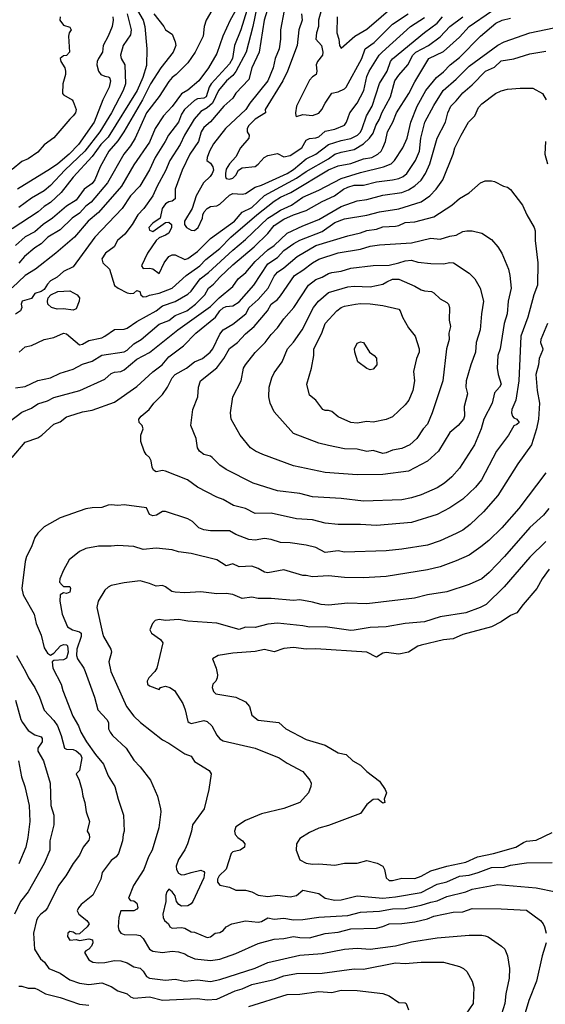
# Model space of a CAD drawing. Header units: metres. Extents: x -46681 to -43747, y -240911 to -237677.
# Tile 67 of 256: x -45978 to -45896, y -240475 to -240320. Entities that reach past the tile are written whole.
import ezdxf

# ---------------------------------------------------------------- set-up
doc = ezdxf.new("R2010")
doc.units = ezdxf.units.M
doc.layers.add('CONTOUR_INDEX', color=1, linetype='Continuous')
doc.layers.add('CONTOUR_INTER', color=3, linetype='Continuous')

msp = doc.modelspace()

# ---------------------------------------------------------------- linework, layer by layer
at = {"layer": 'CONTOUR_INDEX'}
for points, elevation in [([(-45928.74, -240320.02), (-45928.81, -240322.52), (-45928.5, -240323.52), (-45928.4, -240324.52), (-45928.1, -240324.92), (-45925.99, -240323.02), (-45924.1, -240321.93), (-45919.6, -240318.09)], 105), ([(-45959.99, -240319.02), (-45959.14, -240320.52), (-45958.88, -240321.52), (-45958.52, -240325.02), (-45958.6, -240327.64), (-45959.17, -240329.52), (-45960.06, -240331.52), (-45964.6, -240338.84), (-45965.73, -240340.02), (-45967.1, -240341.88), (-45970.1, -240345.12), (-45971.94, -240347.52), (-45973.6, -240349.09), (-45974.6, -240349.72), (-45975.54, -240350.52), (-45979.6, -240353.19)], 115), ([(-45941.33, -240318.52), (-45941.94, -240321.52), (-45942.97, -240325.52), (-45944.6, -240328.57), (-45945.1, -240329.2), (-45946.05, -240330.02), (-45947.33, -240331.52), (-45948.25, -240333.52), (-45949.1, -240334.25), (-45950.1, -240334.82), (-45951.12, -240336.02), (-45952.66, -240338.52), (-45953.35, -240340.02), (-45954.96, -240342.52), (-45955.6, -240344.13), (-45956.92, -240346.52), (-45957.6, -240348.05), (-45959.03, -240350.02), (-45959.95, -240351.02), (-45960.86, -240352.52), (-45962.01, -240354.02), (-45963.16, -240355.02), (-45963.64, -240356.02), (-45965, -240357.02), (-45965.6, -240357.92), (-45965.44, -240358.52), (-45964.38, -240359.52), (-45963.6, -240362.06), (-45963.05, -240362.52), (-45961.6, -240363.21), (-45961.1, -240363.35), (-45960.6, -240363.29), (-45960.1, -240362.85), (-45959.62, -240363.02), (-45959.49, -240363.52), (-45959.1, -240363.86), (-45958.6, -240363.81), (-45958.1, -240363.6), (-45956.6, -240363.3), (-45954.6, -240362.5), (-45952.36, -240360.52), (-45950.23, -240359.02), (-45949.29, -240358.02), (-45947.1, -240356.29), (-45945.39, -240354.52), (-45941.34, -240351.02), (-45938.6, -240348.89), (-45937.6, -240348.27), (-45936.01, -240347.52), (-45930.1, -240343.96), (-45928.6, -240343.33), (-45926.6, -240342.95), (-45924.6, -240342.24), (-45923.3, -240342.02), (-45922.36, -240341.52), (-45921.85, -240341.02), (-45921.58, -240340.52), (-45921.18, -240339.52), (-45920.86, -240338.02), (-45920.01, -240336.52), (-45919.48, -240335.02), (-45917.54, -240332.02), (-45916.6, -240330.19), (-45914.39, -240326.52), (-45912.1, -240325.45), (-45909.6, -240323.2), (-45908.1, -240321.5), (-45904.6, -240319.13)], 110), ([(-45906.3, -240346.02), (-45905.6, -240345.7), (-45904.6, -240345.71), (-45904.1, -240345.8), (-45902.71, -240346.52), (-45902.1, -240346.7), (-45901.6, -240347.04), (-45899.74, -240349.52), (-45899.06, -240351.02), (-45897.89, -240353.02), (-45897.75, -240353.52), (-45897.77, -240355.02), (-45897.35, -240358.52), (-45897.4, -240362.02), (-45897.98, -240363.52), (-45898.92, -240367.02), (-45899.97, -240370.02), (-45900.29, -240377.02), (-45900.8, -240380.02), (-45901.39, -240381.52), (-45901.46, -240382.02), (-45901.32, -240382.52), (-45901.1, -240382.78), (-45900.6, -240383.03), (-45900.26, -240383.52), (-45900.6, -240383.87), (-45901.1, -240384.06), (-45901.9, -240385.52), (-45903.79, -240388.02), (-45906.16, -240392.52), (-45907.1, -240393.65), (-45909.06, -240395.52), (-45911.1, -240396.88), (-45913.1, -240397.96), (-45917.1, -240399.2), (-45922.6, -240399.65), (-45925.1, -240399.5), (-45928.6, -240399.51), (-45930.6, -240399.28), (-45932.6, -240398.76), (-45935.1, -240398.6), (-45939.1, -240397.74), (-45941.6, -240397.77), (-45943.1, -240397.01), (-45944.97, -240396.52), (-45946.6, -240395.57), (-45947.6, -240395.22), (-45950.6, -240393.65), (-45952.16, -240392.52), (-45955.6, -240391.15), (-45956.1, -240391.05), (-45957.1, -240391.25), (-45957.49, -240391.02), (-45957.71, -240390.52), (-45957.86, -240389.52), (-45958.1, -240389.02), (-45958.67, -240388.52), (-45958.97, -240388.02), (-45959.48, -240386.52), (-45959.46, -240385.52), (-45959.11, -240384.52), (-45959.26, -240384.02), (-45959.72, -240383.52), (-45959.79, -240383.02), (-45959.41, -240382.52), (-45958.19, -240381.52), (-45957.45, -240380.52), (-45956.1, -240379.16), (-45955.31, -240378.02), (-45954.59, -240376.52), (-45954.11, -240376.02), (-45952.32, -240375.02), (-45951.1, -240374.04), (-45949.81, -240373.52), (-45948.65, -240372.52), (-45948.21, -240372.02), (-45947.1, -240369.69), (-45946.58, -240369.02), (-45945.1, -240368.15), (-45943.05, -240366.52), (-45942.51, -240365.52), (-45941.1, -240364.26), (-45939.53, -240362.52), (-45938.6, -240360.63), (-45938.1, -240360), (-45937.1, -240359.3), (-45935.01, -240357.52), (-45932.1, -240355.8), (-45927.1, -240354.28), (-45925.1, -240353.84), (-45924.1, -240353.46), (-45922.6, -240353.27), (-45921.6, -240352.89), (-45919.6, -240352.8), (-45919.1, -240352.69), (-45918.1, -240352.22), (-45916.6, -240352.09), (-45913.6, -240351.33), (-45910.8, -240349.52), (-45909.6, -240348.47), (-45908.1, -240347.59), (-45906.3, -240346.02)], 115), ([(-45925.35, -240371.02), (-45925.1, -240370.91), (-45924.6, -240371), (-45923.7, -240372.52), (-45922.96, -240373.02), (-45922.6, -240373.45), (-45922.54, -240374.52), (-45923.1, -240375.17), (-45923.6, -240375.28), (-45924.1, -240375.1), (-45925.5, -240374.02), (-45925.97, -240372.52), (-45926.01, -240372.02), (-45925.6, -240371.12), (-45925.35, -240371.02)], 120), ([(-45895.58, -240406.52), (-45896.67, -240408.02), (-45897.48, -240409.52), (-45899.65, -240412.02), (-45900.6, -240413.31), (-45901.6, -240413.75), (-45903.1, -240414.76), (-45904.6, -240415.55), (-45909.1, -240416.71), (-45910.6, -240417.4), (-45912.1, -240417.54), (-45915.6, -240418.41), (-45916.1, -240418.58), (-45917.6, -240419.5), (-45919.1, -240419.8), (-45921.1, -240419.56), (-45921.6, -240419.66), (-45922.6, -240420.26), (-45924.1, -240419.5), (-45932.1, -240418.95), (-45933.6, -240419.01), (-45935.6, -240418.77), (-45937.1, -240418.9), (-45938.6, -240419.46), (-45940.1, -240419.06), (-45941.6, -240419.39), (-45945.1, -240419.67), (-45947.37, -240420.02), (-45948.26, -240420.52), (-45947.7, -240422.02), (-45947.47, -240423.02), (-45947.52, -240423.52), (-45947.76, -240424.02), (-45948.19, -240424.52), (-45948.31, -240425.02), (-45948.1, -240425.66), (-45947.75, -240426.02), (-45944.6, -240426.55), (-45943.1, -240427.28), (-45942.46, -240428.02), (-45942.1, -240429.37), (-45941.1, -240430.12), (-45937.88, -240430.52), (-45936.78, -240431.52), (-45933.6, -240433.16), (-45930.6, -240434.07), (-45928.6, -240435.28), (-45927.36, -240435.52), (-45926.31, -240436.52), (-45925.1, -240437.2), (-45924.1, -240438.18), (-45922.1, -240439.71), (-45921.22, -240441.02), (-45921.02, -240441.52), (-45921.38, -240442.52), (-45921.27, -240443.02), (-45921.6, -240443.12), (-45922.36, -240442.52), (-45923.1, -240442.57), (-45924.1, -240443.36), (-45925.1, -240444.78), (-45930.1, -240446.66), (-45931.6, -240447.07), (-45933.1, -240447.73), (-45934.6, -240448.68), (-45935.12, -240449.52), (-45935.15, -240450.52), (-45934.59, -240452.02), (-45933.6, -240452.52), (-45932.6, -240452.71), (-45931.6, -240452.65), (-45929.1, -240452.86), (-45927.6, -240452.53), (-45925.6, -240452.51), (-45924.1, -240452.12), (-45922.49, -240452.52), (-45921.6, -240453.01), (-45921.35, -240453.52), (-45921.1, -240454.83), (-45920.6, -240455.23), (-45920.1, -240455.24), (-45918.6, -240454.89), (-45916.6, -240454.94), (-45915.6, -240454.56), (-45914.1, -240453.71), (-45911.6, -240452.99), (-45908.6, -240452.38), (-45906.79, -240451.52), (-45904.3, -240451.02), (-45900.79, -240450.02), (-45899.6, -240449.3), (-45899.1, -240449.11), (-45897.6, -240448.94), (-45895.1, -240447.72)], 110), ([(-45978.93, -240420.02), (-45977.52, -240422.52), (-45977.08, -240423.52), (-45976.07, -240425.02), (-45975.35, -240426.52), (-45974.6, -240428.58), (-45973.1, -240430.17), (-45972.55, -240431.02), (-45971.97, -240432.52), (-45971.43, -240434.52), (-45971.1, -240434.68), (-45970.1, -240434.75), (-45969.6, -240434.92), (-45968.93, -240435.52), (-45968.74, -240436.02), (-45969.09, -240438.02), (-45969.59, -240438.52), (-45969.15, -240439.52), (-45968.71, -240441.02), (-45968.57, -240442.02), (-45968.25, -240443.02), (-45968.06, -240444.52), (-45967.54, -240446.02), (-45967.86, -240447.52), (-45967.59, -240448.02), (-45967.51, -240448.52), (-45967.6, -240448.95), (-45968.52, -240450.02), (-45969.1, -240451.28), (-45970.1, -240452.58), (-45971.23, -240454.52), (-45972.39, -240456.02), (-45974.1, -240459.53), (-45974.45, -240460.02), (-45975.16, -240460.52), (-45975.61, -240461.02), (-45975.84, -240461.52), (-45976.27, -240463.52), (-45976.12, -240466.02), (-45975.2, -240467.52), (-45974.55, -240468.02), (-45973.86, -240469.02), (-45972.1, -240469.77), (-45970.6, -240470.82), (-45969.1, -240471.35), (-45967.6, -240471.55), (-45965.6, -240471.29), (-45964.1, -240471.85), (-45963.1, -240472.52), (-45961.6, -240473.02), (-45961.1, -240473.44), (-45960.6, -240473.66), (-45958.1, -240473.47), (-45956.1, -240473.98), (-45950.6, -240473.74), (-45949.1, -240473.96), (-45947.6, -240473.82), (-45944.69, -240472.52), (-45943.6, -240472.21), (-45942.1, -240471.54), (-45938.6, -240470.74), (-45937.1, -240470.2), (-45935.1, -240469.81), (-45931.1, -240469.74), (-45926.1, -240469.08), (-45924.6, -240469.11), (-45919.6, -240468.14), (-45918.1, -240468.24), (-45915.6, -240468.04), (-45912.1, -240468.06), (-45909.6, -240468.71), (-45908.95, -240469.02), (-45908.46, -240469.52), (-45907.59, -240471.02), (-45907.37, -240472.02), (-45907.44, -240474.52), (-45909.18, -240477.02)], 115)]:
    msp.add_lwpolyline(points, dxfattribs=dict(at, elevation=elevation))
at = {"layer": 'CONTOUR_INTER'}
for points, elevation in [([(-45939.24, -240317.52), (-45940.15, -240320.52), (-45940.96, -240325.52), (-45942.08, -240328.02), (-45942.6, -240329.8), (-45944.6, -240331.98), (-45945.1, -240332.74), (-45946.47, -240334.02), (-45948.6, -240336.44), (-45949.6, -240337.36), (-45950.03, -240338.02), (-45950.44, -240339.52), (-45951.81, -240341.52), (-45953.02, -240344.02), (-45954.11, -240347.02), (-45954.12, -240348.52), (-45954.6, -240348.86), (-45955.1, -240348.97), (-45955.6, -240349.29), (-45956.16, -240350.02), (-45956.48, -240351.52), (-45957.6, -240352.3), (-45958.22, -240353.02), (-45958.1, -240353.39), (-45957.6, -240353.6), (-45955.6, -240352.21), (-45955.1, -240352.18), (-45954.68, -240352.52), (-45954.68, -240353.02), (-45955.1, -240353.86), (-45955.6, -240354.21), (-45956.6, -240354.61), (-45957.07, -240355.02), (-45958.42, -240357.02), (-45959.37, -240359.02), (-45959.1, -240359.42), (-45958.1, -240359.37), (-45957.6, -240359.48), (-45956.6, -240360.21), (-45955.85, -240358.52), (-45955.1, -240357.52), (-45954.6, -240357.26), (-45954.1, -240357.26), (-45952.6, -240358), (-45952.1, -240357.87), (-45950.6, -240356.77), (-45948.6, -240354.72), (-45944.82, -240352.02), (-45943.6, -240350.57), (-45942.1, -240349.85), (-45940.1, -240348), (-45935.1, -240345.29), (-45933.6, -240344.24), (-45930.1, -240342.26), (-45929.1, -240341.51), (-45928.1, -240341.18), (-45926.1, -240340.78), (-45924.6, -240339.92), (-45923.68, -240339.02), (-45923.1, -240338.21), (-45922.7, -240337.02), (-45922.1, -240336.02), (-45921.74, -240335.02), (-45920.42, -240332.52), (-45919.72, -240330.02), (-45919.1, -240329.12), (-45917.66, -240327.52), (-45916.89, -240326.02), (-45916.41, -240325.52), (-45914.44, -240324.52), (-45912.6, -240323.14), (-45911.1, -240321.54), (-45909.1, -240320.01)], 109), ([(-45930.84, -240317.52), (-45931.67, -240320.52), (-45931.67, -240321.52), (-45931.96, -240322.52), (-45932.07, -240323.52), (-45931.22, -240324.52), (-45930.98, -240325.52), (-45931.05, -240326.02), (-45931.82, -240327.02), (-45932.02, -240327.52), (-45931.94, -240328.52), (-45932.04, -240329.02), (-45932.6, -240329.38), (-45933.1, -240329.92), (-45935.11, -240334.02), (-45935.29, -240335.02), (-45935.22, -240335.52), (-45935.1, -240335.63), (-45934.1, -240335.29), (-45932.6, -240335.45), (-45931.6, -240335.1), (-45931.13, -240334.52), (-45930.64, -240333.52), (-45929.6, -240331.96), (-45928.6, -240331.75), (-45927.6, -240331.27), (-45927.34, -240331.02), (-45924.91, -240326.52), (-45924.36, -240325.02), (-45922.97, -240324.02), (-45920.1, -240321.16), (-45917.64, -240319.52)], 106), ([(-45944.35, -240318.52), (-45945.48, -240320.52), (-45946.65, -240323.02), (-45947.6, -240325.76), (-45948.9, -240328.02), (-45950.41, -240330.02), (-45952.1, -240331.5), (-45953.1, -240332.05), (-45954.6, -240334.05), (-45955.93, -240335.52), (-45957.24, -240337.52), (-45958.1, -240339.65), (-45960.6, -240343.2), (-45962.53, -240346.52), (-45966.1, -240350.63), (-45967.73, -240352.02), (-45969.88, -240354.52), (-45972.8, -240357.02), (-45975.98, -240359.52), (-45977.6, -240360.49), (-45979.6, -240362.46)], 112), ([(-45942.9, -240319.02), (-45943.83, -240322.02), (-45944.84, -240324.52), (-45945.12, -240326.52), (-45945.6, -240327.38), (-45948.47, -240330.52), (-45948.77, -240331.02), (-45949.25, -240332.52), (-45949.6, -240332.75), (-45950.6, -240332.83), (-45951.1, -240333.12), (-45952.64, -240334.52), (-45953.1, -240335.26), (-45953.58, -240336.52), (-45955.17, -240338.52), (-45955.66, -240339.52), (-45957.22, -240342.02), (-45958.1, -240343.96), (-45959.66, -240346.52), (-45961.09, -240348.02), (-45962.42, -240350.02), (-45966.68, -240354.52), (-45970.1, -240359.14), (-45971.6, -240359.89), (-45972.6, -240360.75), (-45973.6, -240361.35), (-45974.1, -240361.85), (-45974.6, -240362.72), (-45975.1, -240363.01), (-45976.1, -240363.31), (-45976.6, -240364.09), (-45978.05, -240364.52), (-45978.22, -240365.02), (-45978.09, -240365.52), (-45978.31, -240366.02), (-45979.1, -240366.59)], 111), ([(-45957.47, -240319.52), (-45955.87, -240321.52), (-45955.6, -240322.04), (-45954.6, -240322.74), (-45954.1, -240323.9), (-45954.01, -240324.52), (-45954.41, -240325.52), (-45956.33, -240328.02), (-45957.95, -240330.52), (-45959.22, -240333.02), (-45962.15, -240338.02), (-45963.1, -240339.43), (-45964.47, -240341.02), (-45965.84, -240343.52), (-45966.66, -240345.52), (-45967.1, -240346.09), (-45968.33, -240347.02), (-45969.6, -240348.74), (-45971.1, -240349.68), (-45973.3, -240351.52), (-45974.79, -240352.52), (-45976.1, -240353.7), (-45977.6, -240354.48), (-45979.1, -240355.84)], 114), ([(-45948.35, -240319.02), (-45949.23, -240320.52), (-45949.55, -240321.52), (-45949.72, -240323.02), (-45950.96, -240325.52), (-45952.1, -240327.23), (-45953.93, -240329.02), (-45954.6, -240329.52), (-45955.1, -240330.11), (-45956.6, -240332.51), (-45958.57, -240335.02), (-45960.37, -240339.02), (-45961.1, -240340.19), (-45962.13, -240341.52), (-45964.72, -240346.02), (-45967.28, -240349.02), (-45968.1, -240349.66), (-45969.1, -240350.73), (-45970.24, -240351.52), (-45972.1, -240353.34), (-45974.05, -240354.52), (-45975.1, -240355.58), (-45976.1, -240356.19), (-45977.68, -240357.52), (-45978.6, -240358.57)], 113), ([(-45961.61, -240319.52), (-45960.97, -240322.02), (-45961.1, -240322.83), (-45962.24, -240324.52), (-45962.65, -240326.02), (-45962.54, -240326.52), (-45961.97, -240327.52), (-45961.86, -240330.52), (-45962.24, -240331.52), (-45964.05, -240335.02), (-45965.89, -240338.02), (-45968.24, -240341.02), (-45971.39, -240344.02), (-45973.6, -240346.41), (-45974.6, -240347.28), (-45976.6, -240348.39), (-45978.6, -240349.88)], 116), ([(-45937.06, -240319.02), (-45937.6, -240322.02), (-45937.63, -240323.52), (-45937.83, -240325.02), (-45938.45, -240326.52), (-45938.74, -240328.02), (-45939.62, -240330.02), (-45942.43, -240333.52), (-45943.02, -240334.52), (-45946.22, -240337.52), (-45948.1, -240339.89), (-45948.71, -240341.02), (-45949.09, -240342.02), (-45949.14, -240342.52), (-45948.6, -240342.94), (-45948.2, -240343.52), (-45948.12, -240344.02), (-45948.3, -240344.52), (-45948.64, -240345.02), (-45949.69, -240346.02), (-45950.81, -240348.02), (-45951.44, -240350.02), (-45952.66, -240352.02), (-45952.64, -240352.52), (-45952.31, -240353.02), (-45951.6, -240353.42), (-45951.1, -240353.46), (-45950.5, -240353.02), (-45949.81, -240351.52), (-45949.8, -240351.02), (-45949.55, -240350.52), (-45949.11, -240350.02), (-45948.6, -240349.73), (-45947.6, -240349.6), (-45947.1, -240349.34), (-45945.6, -240347.91), (-45945.1, -240347.67), (-45943.6, -240347.76), (-45943.1, -240347.65), (-45941.6, -240346.69), (-45940.6, -240346.39), (-45936.59, -240344.52), (-45935.6, -240343.89), (-45933.6, -240342.24), (-45932.1, -240341.52), (-45930.1, -240340), (-45928.1, -240339.35), (-45926.6, -240339.04), (-45925.55, -240338.52), (-45925.1, -240338.05), (-45924.83, -240337.52), (-45924.13, -240335.52), (-45923.27, -240334.02), (-45922.1, -240330.44), (-45920.94, -240328.52), (-45920.38, -240327.02), (-45920.1, -240326.6), (-45915.1, -240322.45), (-45913.1, -240321.02), (-45912.27, -240320.02)], 108), ([(-45934.33, -240319.52), (-45934.25, -240320.52), (-45934.76, -240322.02), (-45935.02, -240324.52), (-45936.53, -240328.52), (-45937.25, -240330.02), (-45940.04, -240334.52), (-45939.95, -240335.02), (-45941.6, -240336.01), (-45942.55, -240337.02), (-45942.82, -240337.52), (-45942.82, -240338.02), (-45942.5, -240338.52), (-45942.55, -240339.02), (-45943.86, -240340.52), (-45944.6, -240341.93), (-45945.62, -240343.02), (-45946.1, -240343.87), (-45946.25, -240344.52), (-45946.25, -240345.02), (-45946.1, -240345.35), (-45945.6, -240345.41), (-45945.1, -240345.28), (-45944.6, -240344.8), (-45944.18, -240344.02), (-45943.6, -240343.63), (-45941.6, -240343.45), (-45941.1, -240343.09), (-45940.16, -240342.02), (-45939.6, -240341.74), (-45938.1, -240341.43), (-45937.1, -240341.92), (-45936.1, -240341.71), (-45934.29, -240340.52), (-45933.6, -240339.33), (-45933.1, -240339.07), (-45932.1, -240338.98), (-45931.6, -240338.78), (-45930.6, -240337.91), (-45929.1, -240337.62), (-45927.6, -240336.97), (-45927.28, -240336.52), (-45926.77, -240335.02), (-45925.6, -240333.55), (-45924.58, -240331.52), (-45924.1, -240329.34), (-45923.75, -240328.52), (-45922.15, -240326.02), (-45921.7, -240325.52), (-45917.29, -240321.52), (-45915.1, -240320.09)], 107), ([(-45972.11, -240320.02), (-45972.15, -240320.52), (-45971.6, -240321.3), (-45970.6, -240321.65), (-45970.37, -240322.02), (-45970.68, -240322.52), (-45970.81, -240323.02), (-45970.65, -240325.52), (-45971.1, -240326.06), (-45971.6, -240326.11), (-45972.12, -240326.52), (-45971.99, -240327.02), (-45971.36, -240328.02), (-45971.25, -240328.52), (-45971.27, -240329.02), (-45971.69, -240330.52), (-45971.76, -240332.02), (-45971.6, -240332.23), (-45970.25, -240333.02), (-45970.1, -240333.27), (-45969.61, -240334.52), (-45969.73, -240335.02), (-45970.05, -240335.52), (-45970.62, -240336.02), (-45973.1, -240338.94), (-45974.6, -240340.07), (-45975.6, -240341.18), (-45977.1, -240342.22), (-45978.1, -240342.67), (-45979.6, -240343.92)], 118), ([(-45963.84, -240320.02), (-45963.79, -240320.52), (-45963.98, -240321.52), (-45964.57, -240323.02), (-45965.37, -240324.52), (-45965.47, -240325.52), (-45966.13, -240326.52), (-45966.34, -240327.02), (-45966.38, -240327.52), (-45966.09, -240328.52), (-45965.73, -240329.02), (-45965.1, -240329.3), (-45964.6, -240329.38), (-45964.39, -240329.52), (-45964.25, -240330.02), (-45964.46, -240331.02), (-45965.44, -240333.02), (-45966.8, -240336.52), (-45969.25, -240340.02), (-45970.71, -240341.52), (-45972.46, -240343.02), (-45973.6, -240343.8), (-45978.78, -240347.02)], 117), ([(-45978.55, -240372.52), (-45977.6, -240371.7), (-45976.6, -240371.46), (-45974.6, -240370.56), (-45973.1, -240370.23), (-45971.6, -240369.55), (-45971.1, -240369.67), (-45969.1, -240371.37), (-45968.6, -240371.24), (-45967.6, -240370.69), (-45965.6, -240370.25), (-45965.1, -240370.03), (-45963.6, -240368.97), (-45962.1, -240368.93), (-45961.6, -240368.74), (-45960.1, -240367.69), (-45957.1, -240366.07), (-45956.1, -240365.28), (-45954.1, -240364.58), (-45952.1, -240363.41), (-45951.6, -240362.97), (-45950.17, -240361.02), (-45948.9, -240360.02), (-45945.1, -240356.53), (-45943.1, -240354.87), (-45939.6, -240351.52), (-45939.1, -240351.2), (-45937.6, -240350.3), (-45935.87, -240349.52), (-45934.1, -240348.23), (-45931.6, -240347.16), (-45928.1, -240345.33), (-45925.1, -240344.38), (-45921.48, -240343.52), (-45920.31, -240343.02), (-45919.78, -240342.52), (-45918.47, -240340.52), (-45917.8, -240339.02), (-45917.19, -240336.52), (-45916.2, -240334.02), (-45914.86, -240331.52), (-45913.22, -240329.52), (-45912.1, -240328.6), (-45911.08, -240327.52), (-45909.6, -240326.36), (-45906.29, -240323.02), (-45903.91, -240321.02), (-45902.93, -240320.52), (-45901.6, -240320.24)], 111), ([(-45979.1, -240378.12), (-45977.6, -240377.87), (-45975.6, -240376.98), (-45973.6, -240376.52), (-45972.1, -240375.79), (-45970.1, -240375.2), (-45968.6, -240374.42), (-45967.1, -240373.94), (-45965.6, -240372.98), (-45962.1, -240372.45), (-45961.6, -240372.18), (-45960.6, -240371.23), (-45959.43, -240370.52), (-45956.6, -240368.12), (-45955.1, -240367.57), (-45954.1, -240366.8), (-45952.3, -240366.02), (-45950.94, -240365.02), (-45949.48, -240363.52), (-45948.89, -240362.52), (-45948.1, -240361.88), (-45947.1, -240360.78), (-45945.1, -240358.86), (-45941.72, -240356.02), (-45939.6, -240353.96), (-45938.6, -240352.67), (-45937.1, -240351.68), (-45935.6, -240351.02), (-45933.6, -240350.36), (-45931.1, -240348.92), (-45929.14, -240348.02), (-45927.77, -240347.02), (-45927.1, -240346.68), (-45926.1, -240346.39), (-45924.6, -240346.36), (-45922.6, -240345.84), (-45920.1, -240345.52), (-45919.1, -240345.32), (-45918.41, -240345.02), (-45917.86, -240344.52), (-45916.49, -240342.52), (-45915.85, -240341.02), (-45915.63, -240339.02), (-45915, -240336.52), (-45913.6, -240333.9), (-45912.13, -240331.52), (-45910.1, -240329.75), (-45908.1, -240327.71), (-45903.6, -240324.43), (-45902.6, -240323.95), (-45898.6, -240322.53), (-45893.6, -240321.45)], 112), ([(-45980.1, -240383.42), (-45978.1, -240381.91), (-45976.6, -240381.29), (-45975.6, -240380.61), (-45974.1, -240380.12), (-45973.1, -240379.62), (-45969.05, -240378.52), (-45965.1, -240376.75), (-45964.1, -240375.87), (-45963.6, -240375.67), (-45962.6, -240375.53), (-45962.1, -240375.26), (-45960.1, -240373.6), (-45958.1, -240372.59), (-45953.67, -240369.02), (-45948.6, -240365.39), (-45947.23, -240364.02), (-45945.1, -240362.21), (-45944.23, -240361.02), (-45943.07, -240360.02), (-45941.6, -240358.33), (-45939.62, -240356.52), (-45938.6, -240355.79), (-45936.6, -240353.87), (-45934.1, -240352.72), (-45931.6, -240351.76), (-45928.1, -240349.69), (-45925.6, -240348.82), (-45924.1, -240348.59), (-45921.6, -240347.96), (-45918.6, -240347.51), (-45917.6, -240347.09), (-45916.6, -240346.48), (-45915.6, -240345.6), (-45914.9, -240344.52), (-45914.24, -240343.02), (-45913.1, -240339.02), (-45911.81, -240336.52), (-45911.42, -240335.02), (-45910.97, -240334.02), (-45910.1, -240333.15), (-45909.1, -240331.89), (-45907.6, -240330.66), (-45905.52, -240328.52), (-45904.1, -240327.88), (-45903.1, -240326.91), (-45901.1, -240326.59), (-45898.6, -240325.78), (-45896.1, -240325.41)], 113), ([(-45979.63, -240389.02), (-45977.6, -240386.62), (-45975.6, -240385.92), (-45974.98, -240385.52), (-45973.1, -240383.8), (-45972.1, -240383.43), (-45971.1, -240382.66), (-45970.74, -240382.52), (-45968.6, -240381.84), (-45967.1, -240381.6), (-45963.6, -240380.34), (-45960.1, -240377.91), (-45957.6, -240375.58), (-45956.14, -240374.52), (-45955.1, -240373.26), (-45952.78, -240371.52), (-45950.89, -240369.52), (-45947.78, -240367.02), (-45947.11, -240366.02), (-45946.6, -240365.56), (-45946.1, -240365.35), (-45945.1, -240365.28), (-45944.1, -240364.62), (-45941.8, -240362.02), (-45939.6, -240358.68), (-45938.1, -240357.72), (-45937.1, -240356.59), (-45935.51, -240355.52), (-45934.6, -240354.98), (-45931.1, -240353.61), (-45929.1, -240352.19), (-45927.6, -240351.66), (-45924.1, -240351.09), (-45922.1, -240350.53), (-45919.1, -240350.08), (-45915.6, -240349), (-45914.24, -240348.02), (-45913.24, -240347.02), (-45912.22, -240345.52), (-45910.58, -240341.52), (-45910.32, -240340.52), (-45909.35, -240338.52), (-45908.18, -240336.52), (-45907.2, -240335.52), (-45906.6, -240334.23), (-45906.1, -240333.63), (-45903.97, -240332.02), (-45903.1, -240331.59), (-45902.1, -240331.35), (-45900.1, -240331.17), (-45898.1, -240331.18), (-45896.6, -240332.02), (-45896.01, -240333.02)], 114), ([(-45896.12, -240339.52), (-45896.24, -240341.52), (-45895.84, -240343.02)], 114), ([(-45908.43, -240353.52), (-45907.6, -240353.53), (-45906.1, -240353.86), (-45904.6, -240354.85), (-45903.6, -240356.05), (-45902.99, -240357.02), (-45901.92, -240359.52), (-45901.7, -240360.52), (-45901.5, -240362.52), (-45902, -240364.52), (-45902.11, -240366.52), (-45902.59, -240368.02), (-45903.22, -240372.02), (-45903.61, -240373.02), (-45903.7, -240375.02), (-45903.55, -240376.02), (-45903.1, -240377.52), (-45903.34, -240378.02), (-45904.1, -240378.88), (-45904.46, -240380.52), (-45905.77, -240383.02), (-45906.2, -240384.52), (-45907.24, -240387.02), (-45909.6, -240390.69), (-45910.82, -240392.02), (-45911.97, -240393.02), (-45913.1, -240393.78), (-45915.6, -240394.86), (-45917.1, -240395.35), (-45918.6, -240395.65), (-45924.6, -240395.83), (-45928.1, -240395.44), (-45932.6, -240395.19), (-45934.6, -240394.66), (-45938.1, -240394.21), (-45941.92, -240393.02), (-45946.1, -240390.91), (-45947.1, -240390.23), (-45948.29, -240389.02), (-45948.6, -240388.81), (-45949.6, -240388.56), (-45950.28, -240388.02), (-45950.59, -240387.52), (-45950.83, -240386.02), (-45951.65, -240384.02), (-45951.35, -240381.52), (-45950.58, -240379.52), (-45950.46, -240378.02), (-45950.14, -240377.02), (-45947.6, -240374.97), (-45946.51, -240373.52), (-45945.6, -240371.96), (-45944.34, -240371.02), (-45943.1, -240369.67), (-45941.73, -240368.52), (-45939.66, -240366.02), (-45939.07, -240365.02), (-45938.1, -240364.27), (-45937.6, -240363.7), (-45935.44, -240360.52), (-45934.1, -240359.68), (-45932.63, -240358.52), (-45931.6, -240357.97), (-45928.6, -240356.98), (-45925.1, -240356.37), (-45923.6, -240355.93), (-45922.1, -240355.73), (-45917.1, -240355.38), (-45914.1, -240354.67), (-45912.6, -240354.84), (-45911.1, -240354.35), (-45910.1, -240354.18), (-45909.1, -240353.64), (-45908.43, -240353.52)], 116), ([(-45919.09, -240358.52), (-45918.1, -240358.24), (-45917.1, -240358.13), (-45916.1, -240358.41), (-45914.1, -240358.65), (-45912.1, -240358.68), (-45911.1, -240358.47), (-45910.56, -240358.52), (-45908.1, -240360.15), (-45907.19, -240361.02), (-45906.38, -240362.52), (-45905.84, -240364.52), (-45906.16, -240366.52), (-45906.34, -240369.02), (-45907, -240371.02), (-45907.11, -240372.52), (-45907.84, -240374.52), (-45908.53, -240377.02), (-45908.58, -240378.02), (-45908.36, -240379.02), (-45908.86, -240381.02), (-45908.81, -240382.52), (-45908.98, -240383.02), (-45909.81, -240384.02), (-45911.1, -240385.08), (-45912.86, -240388.02), (-45914.6, -240389.58), (-45917.6, -240391.16), (-45921.6, -240391.66), (-45925.6, -240391.75), (-45930.6, -240391.34), (-45935.6, -240390.34), (-45940.39, -240388.52), (-45941.52, -240388.02), (-45942.29, -240387.52), (-45943.93, -240385.52), (-45945.36, -240383.02), (-45945.44, -240382.02), (-45945.08, -240379.52), (-45943.79, -240377.02), (-45943.43, -240375.02), (-45943.1, -240374.52), (-45941.6, -240372.55), (-45940.01, -240371.02), (-45939.1, -240369.74), (-45938.1, -240368.71), (-45937.1, -240367.32), (-45935.54, -240365.52), (-45933.21, -240362.02), (-45932.1, -240361.13), (-45931.1, -240360.8), (-45930.1, -240360.2), (-45929.6, -240360.06), (-45928.1, -240359.81), (-45926.6, -240359.34), (-45923.1, -240358.94), (-45920.6, -240358.87), (-45919.09, -240358.52)], 117), ([(-45920.96, -240361.52), (-45920.1, -240361.09), (-45919.1, -240361.09), (-45916.6, -240362.17), (-45915.6, -240362.74), (-45915.1, -240362.92), (-45914, -240363.02), (-45913.6, -240363.23), (-45912.6, -240364.19), (-45911.6, -240364.74), (-45911.33, -240365.02), (-45911.16, -240365.52), (-45911.19, -240367.52), (-45910.99, -240368.52), (-45911.28, -240369.52), (-45911.21, -240370.52), (-45911.64, -240372.02), (-45912.23, -240377.02), (-45913.86, -240382.02), (-45914.6, -240383.81), (-45915.3, -240384.52), (-45916.26, -240386.02), (-45917.39, -240387.02), (-45918.6, -240387.59), (-45920.1, -240387.85), (-45921.1, -240388.28), (-45921.6, -240388.36), (-45923.1, -240387.91), (-45924.1, -240388.09), (-45925.6, -240387.73), (-45927.6, -240387.65), (-45930.1, -240387.15), (-45931.6, -240386.77), (-45935.6, -240385.24), (-45938.6, -240381.86), (-45939.25, -240380.52), (-45939.45, -240379.52), (-45939.38, -240378.02), (-45938.99, -240376.52), (-45938.6, -240375.76), (-45937.38, -240374.02), (-45936.53, -240372.02), (-45935.6, -240370.93), (-45934.24, -240369.02), (-45932.47, -240365.52), (-45931.67, -240364.52), (-45930.1, -240363.2), (-45927.1, -240362.28), (-45926.1, -240362.19), (-45923.6, -240362.27), (-45921.6, -240361.85), (-45920.96, -240361.52)], 118), ([(-45972.45, -240363.02), (-45970.6, -240362.94), (-45969.45, -240363.52), (-45969.1, -240364.02), (-45969.15, -240364.52), (-45969.6, -240365.71), (-45970.1, -240365.96), (-45971.6, -240365.71), (-45972.6, -240365.76), (-45973.45, -240365.52), (-45974.06, -240365.02), (-45974.11, -240364.52), (-45973.98, -240364.02), (-45973.55, -240363.52), (-45972.45, -240363.02)], 111), ([(-45925.86, -240365.02), (-45925.1, -240364.89), (-45923.6, -240364.95), (-45921.6, -240365.23), (-45919.1, -240365.79), (-45918.87, -240366.02), (-45918.53, -240367.02), (-45917.6, -240368.72), (-45916.53, -240370.02), (-45915.93, -240372.02), (-45915.92, -240372.52), (-45916.31, -240373.52), (-45916.82, -240375.52), (-45916.66, -240377.02), (-45916.88, -240378.52), (-45917.53, -240380.02), (-45918.1, -240380.75), (-45920.1, -240382.65), (-45921.1, -240383.04), (-45923.1, -240383.48), (-45924.1, -240383.35), (-45925.6, -240383.64), (-45926.6, -240383.52), (-45928.6, -240382.63), (-45929.6, -240381.82), (-45930.1, -240381.63), (-45930.6, -240381.67), (-45931.01, -240381.52), (-45932.08, -240380.02), (-45933.1, -240379.24), (-45933.51, -240377.52), (-45932.77, -240375.02), (-45932.41, -240373.02), (-45932.4, -240372.02), (-45931.15, -240369.52), (-45930.63, -240368.02), (-45928.81, -240366.02), (-45928.1, -240365.53), (-45927.6, -240365.32), (-45925.86, -240365.02)], 119), ([(-45895.84, -240368.02), (-45896.87, -240370.52), (-45896.91, -240371.02), (-45896.57, -240372.02), (-45896.6, -240372.25), (-45897.13, -240373.52), (-45897.23, -240374.52), (-45897.63, -240376.02), (-45897.43, -240378.52), (-45897.08, -240380.52), (-45897.23, -240383.02), (-45897.55, -240384.52), (-45898.35, -240387.02), (-45900.46, -240390.02), (-45903.6, -240394.97), (-45905.86, -240397.52), (-45907.95, -240399.52), (-45909.1, -240400.38), (-45910.1, -240400.93), (-45912.6, -240402.07), (-45914.6, -240402.74), (-45918.6, -240403.36), (-45921.1, -240403.61), (-45927.6, -240403.83), (-45928.6, -240403.64), (-45930.6, -240403.9), (-45932.1, -240403.11), (-45933.6, -240402.72), (-45936.1, -240402.39), (-45937.6, -240402.33), (-45939.1, -240401.86), (-45940.1, -240401.71), (-45941.6, -240401.94), (-45942.6, -240401.86), (-45944.6, -240401.05), (-45945.6, -240400.47), (-45948.6, -240400.47), (-45949.6, -240400.36), (-45950.4, -240400.02), (-45951.41, -240399.02), (-45952.1, -240398.6), (-45955.6, -240397.45), (-45956.1, -240397.49), (-45957.03, -240398.02), (-45957.6, -240398.16), (-45958.1, -240397.95), (-45958.6, -240396.9), (-45962.1, -240396.4), (-45963.1, -240396.54), (-45964.1, -240396.41), (-45964.6, -240396.46), (-45965.6, -240396.84), (-45967.1, -240396.88), (-45968.1, -240397.06), (-45972.1, -240398.47), (-45974.6, -240399.89), (-45975.6, -240400.84), (-45976.07, -240401.52), (-45976.6, -240403.02), (-45977.37, -240404.52), (-45977.6, -240405.3), (-45978.1, -240409.52), (-45977.88, -240410.52), (-45976.18, -240413.52), (-45975.85, -240415.02), (-45975.1, -240416.82), (-45974.6, -240418.79), (-45974.1, -240419.66), (-45973.6, -240419.95), (-45973.1, -240419.65), (-45972.04, -240418.52), (-45971.6, -240418.31), (-45971.1, -240418.32), (-45970.94, -240418.52), (-45970.85, -240419.52), (-45971.1, -240420.42), (-45971.6, -240420.71), (-45973.1, -240420.8), (-45973.34, -240421.02), (-45973.25, -240422.02), (-45971.93, -240424.52), (-45971.67, -240425.52), (-45970.13, -240429.52), (-45969.26, -240431.02), (-45968.85, -240432.02), (-45967.99, -240433.52), (-45966.6, -240435.53), (-45965.35, -240437.02), (-45964.6, -240438.84), (-45963.57, -240440.52), (-45963.04, -240442.52), (-45962.17, -240445.02), (-45962.07, -240447.52), (-45962.26, -240448.02), (-45962.35, -240449.02), (-45963, -240451.02), (-45963.34, -240451.52), (-45964.1, -240452.13), (-45965.55, -240454.02), (-45965.72, -240455.02), (-45966.97, -240457.52), (-45968.82, -240459.02), (-45969.23, -240459.52), (-45969.43, -240460.02), (-45969.17, -240460.52), (-45967.94, -240461.52), (-45967.55, -240462.02), (-45967.87, -240462.52), (-45969.1, -240463.61), (-45969.6, -240463.66), (-45970.1, -240463.34), (-45970.6, -240463.21), (-45970.91, -240463.52), (-45970.96, -240464.02), (-45970.6, -240464.57), (-45969.6, -240464.48), (-45969.1, -240464.66), (-45967.6, -240464.39), (-45967.07, -240464.52), (-45967.01, -240465.02), (-45967.22, -240465.52), (-45967.6, -240466), (-45968.1, -240466.24), (-45968.3, -240466.52), (-45967.6, -240467.65), (-45966.99, -240468.02), (-45966.1, -240468.12), (-45965.1, -240468.11), (-45963.6, -240467.75), (-45962.6, -240467.85), (-45961.6, -240468.16), (-45960.6, -240468.76), (-45959.6, -240468.96), (-45959.1, -240469.43), (-45958.6, -240470.27), (-45958.1, -240470.53), (-45955.6, -240470.88), (-45954.1, -240470.7), (-45952.6, -240471.03), (-45950.6, -240470.81), (-45948.6, -240471.08), (-45947.1, -240470.76), (-45941.6, -240468.96), (-45939.6, -240468.09), (-45934.6, -240466.96), (-45931.1, -240466.68), (-45927.6, -240465.99), (-45925.6, -240465.86), (-45923.6, -240466), (-45919.6, -240465.46), (-45917.1, -240464.84), (-45913.1, -240464.24), (-45908.1, -240463.83), (-45906.1, -240463.8), (-45905.6, -240463.89), (-45905.1, -240464.07), (-45903, -240465.52), (-45902.49, -240466.02), (-45902.08, -240467.02), (-45901.78, -240469.02), (-45901.8, -240470.52), (-45902.33, -240473.02), (-45902.51, -240474.52), (-45903.29, -240477.02)], 114), ([(-45896.1, -240391.43), (-45900.3, -240397.02), (-45902.95, -240400.02), (-45905.02, -240402.02), (-45906.24, -240403.02), (-45908.1, -240404.29), (-45910.1, -240405.2), (-45912.6, -240406.14), (-45914.6, -240406.62), (-45921.1, -240407.64), (-45924.6, -240407.84), (-45927.6, -240407.81), (-45930.1, -240407.53), (-45932.6, -240407.7), (-45933.6, -240407.48), (-45934.1, -240407.51), (-45937.1, -240406.6), (-45939.6, -240407.05), (-45940.1, -240406.97), (-45941.1, -240406.37), (-45942.1, -240406.02), (-45944.1, -240406.12), (-45945.1, -240405.68), (-45946.1, -240405.96), (-45947.6, -240405.02), (-45951.6, -240404.02), (-45953.6, -240403.79), (-45954.6, -240403.46), (-45957.1, -240403.2), (-45959.1, -240403.41), (-45960.6, -240402.95), (-45963.1, -240402.8), (-45964.1, -240402.92), (-45966.1, -240402.88), (-45968.1, -240403.28), (-45969.1, -240403.71), (-45970.7, -240405.02), (-45971.6, -240406.68), (-45972.14, -240408.02), (-45972.19, -240408.52), (-45971.8, -240409.02), (-45971.6, -240409.2), (-45970.6, -240409.21), (-45970.48, -240409.52), (-45970.6, -240410.1), (-45971.1, -240410.29), (-45971.6, -240410.18), (-45972.13, -240410.52), (-45972.16, -240411.52), (-45971.79, -240413.52), (-45970.95, -240415.52), (-45970.16, -240416.02), (-45969.1, -240416.31), (-45968.82, -240416.52), (-45968.82, -240417.02), (-45969.52, -240419.02), (-45969.57, -240420.02), (-45969.4, -240420.52), (-45968.38, -240422.02), (-45968.18, -240422.52), (-45966.75, -240426.52), (-45966.19, -240428.52), (-45964.78, -240430.02), (-45964.55, -240430.52), (-45964.54, -240431.52), (-45964.3, -240432.02), (-45963.92, -240432.52), (-45961.76, -240434.52), (-45960.6, -240436.43), (-45959.6, -240437.43), (-45957.99, -240439.52), (-45956.89, -240442.02), (-45956.39, -240444.02), (-45956.33, -240444.52), (-45956.64, -240447.02), (-45957.73, -240450.52), (-45958.28, -240451.52), (-45959.02, -240453.52), (-45960.64, -240456.02), (-45961.39, -240458.02), (-45961.1, -240458.38), (-45960.6, -240458.41), (-45960.1, -240458.79), (-45959.97, -240459.52), (-45960.1, -240459.74), (-45960.6, -240459.98), (-45962.6, -240460.02), (-45962.91, -240461.02), (-45963.04, -240462.52), (-45962.95, -240463.02), (-45962.61, -240463.52), (-45962.1, -240463.71), (-45960.1, -240463.74), (-45959.6, -240463.85), (-45959.1, -240464.34), (-45958.1, -240466.02), (-45957.6, -240466.33), (-45956.1, -240466.51), (-45954.6, -240466.33), (-45953.6, -240466.41), (-45952.6, -240466.73), (-45952.1, -240467.07), (-45951.04, -240467.52), (-45948.6, -240467.8), (-45947.1, -240467.56), (-45944.6, -240466.69), (-45941.1, -240465.13), (-45938.6, -240464.46), (-45937.1, -240464.34), (-45935.6, -240464.01), (-45934.6, -240464.18), (-45933.1, -240464.21), (-45930.6, -240463.57), (-45928.6, -240463.35), (-45926.6, -240462.83), (-45922.6, -240462.69), (-45921.6, -240462.44), (-45920.6, -240462.02), (-45918.6, -240461.99), (-45916.6, -240461.73), (-45914.6, -240461.24), (-45913.6, -240460.84), (-45910.6, -240460.2), (-45909.1, -240460.17), (-45907.6, -240459.65), (-45903.1, -240459.68), (-45899.1, -240459.87), (-45896.9, -240461.52), (-45896.49, -240462.02), (-45896.29, -240462.52), (-45896.05, -240463.52)], 113), ([(-45895.6, -240396.98), (-45896.46, -240398.02), (-45898.6, -240399.98), (-45902.55, -240404.52), (-45904.96, -240407.02), (-45906.09, -240408.02), (-45908.1, -240408.92), (-45911.6, -240410.07), (-45914.6, -240410.54), (-45916.63, -240411.02), (-45924.1, -240411.91), (-45927.1, -240411.84), (-45930.1, -240412.15), (-45931.27, -240412.02), (-45932.6, -240411.65), (-45934.6, -240411.32), (-45935.6, -240411.42), (-45939.1, -240411.09), (-45941.1, -240411.1), (-45942.1, -240410.9), (-45943.6, -240411.1), (-45945.1, -240410.47), (-45946.1, -240410.3), (-45947.6, -240410.38), (-45950.1, -240410.05), (-45952.6, -240410.21), (-45954.1, -240410.09), (-45954.62, -240410.02), (-45955.6, -240409.27), (-45956.1, -240409.05), (-45957.1, -240409.17), (-45958.1, -240408.72), (-45959.6, -240408.35), (-45962.1, -240408.65), (-45964.1, -240409.06), (-45964.6, -240409.32), (-45965.1, -240409.79), (-45966.16, -240411.52), (-45966.35, -240412.52), (-45965.48, -240416.52), (-45965.33, -240417.02), (-45964.2, -240419.02), (-45964.07, -240419.52), (-45964.48, -240421.02), (-45964.16, -240422.52), (-45961.7, -240428.02), (-45960.6, -240429.53), (-45959.53, -240430.52), (-45956.1, -240433.24), (-45955.1, -240433.74), (-45952.6, -240435.4), (-45951.6, -240435.77), (-45951.1, -240436.61), (-45948.8, -240438.02), (-45948.46, -240438.52), (-45948.82, -240441.02), (-45949.57, -240444.02), (-45951.39, -240446.52), (-45951.53, -240447.52), (-45952.18, -240449.52), (-45952.6, -240450.42), (-45953.6, -240451.95), (-45953.96, -240453.02), (-45953.88, -240453.52), (-45953.6, -240454.11), (-45953.1, -240454.37), (-45952.6, -240454.33), (-45951.6, -240453.97), (-45950.1, -240453.64), (-45949.6, -240453.82), (-45949.51, -240454.02), (-45949.6, -240454.81), (-45951.32, -240458.52), (-45951.6, -240458.91), (-45952.1, -240459.22), (-45953.1, -240459.25), (-45953.55, -240459.02), (-45953.88, -240458.52), (-45954.1, -240457.63), (-45954.6, -240457.04), (-45955.1, -240456.61), (-45955.4, -240457.02), (-45955.59, -240457.52), (-45955.56, -240458.52), (-45956.04, -240460.52), (-45955.99, -240461.02), (-45955.76, -240461.52), (-45955.15, -240462.02), (-45954.93, -240462.52), (-45954.6, -240462.69), (-45953.1, -240462.61), (-45952.6, -240462.71), (-45951.6, -240463.29), (-45951.1, -240463.33), (-45949.1, -240464.15), (-45948.6, -240464.06), (-45947.83, -240463.52), (-45947.1, -240463.37), (-45946.6, -240463.09), (-45946.13, -240462.52), (-45945.26, -240462.02), (-45943.1, -240461.56), (-45941.1, -240461.75), (-45940.6, -240461.66), (-45939.6, -240461.09), (-45938.6, -240461.31), (-45937.1, -240461.16), (-45935.6, -240461.39), (-45934.1, -240461.34), (-45931.6, -240461), (-45927.1, -240460.74), (-45925.1, -240460.22), (-45922.1, -240460.05), (-45920.1, -240459.7), (-45918.1, -240459.65), (-45915.6, -240459.13), (-45914.1, -240458.62), (-45913.1, -240458.42), (-45911.6, -240457.75), (-45908.6, -240457.01), (-45907.6, -240456.61), (-45903.6, -240455.88), (-45897.6, -240456.38), (-45894.52, -240457.02)], 112), ([(-45896.1, -240402.17), (-45898.6, -240404.62), (-45902.6, -240409.26), (-45905.43, -240412.02), (-45906.36, -240412.52), (-45908.6, -240413.32), (-45912.6, -240413.95), (-45915.1, -240414.72), (-45918.1, -240414.98), (-45921.1, -240415.53), (-45923.6, -240415.65), (-45926.1, -240416.05), (-45926.6, -240416.08), (-45930.6, -240415.52), (-45933.1, -240415.58), (-45934.1, -240415.35), (-45938.1, -240414.97), (-45939.6, -240415.09), (-45941.6, -240415.63), (-45943.1, -240415.58), (-45944.1, -240415.92), (-45947.6, -240414.97), (-45952.1, -240414.65), (-45953.6, -240414.4), (-45955.6, -240414.52), (-45956.6, -240414.38), (-45957.23, -240414.52), (-45957.65, -240415.02), (-45958.08, -240416.02), (-45957.79, -240416.52), (-45956.39, -240417.52), (-45956.02, -240418.02), (-45957, -240422.02), (-45957.31, -240422.52), (-45958.25, -240423.52), (-45958.47, -240424.02), (-45958.43, -240424.52), (-45958.1, -240424.77), (-45956.6, -240425.35), (-45956.42, -240425.02), (-45955.6, -240424.83), (-45954.96, -240425.02), (-45954.23, -240425.52), (-45952.92, -240427.52), (-45952.52, -240428.52), (-45952.1, -240430.33), (-45951.91, -240430.52), (-45951.6, -240430.67), (-45949.6, -240430.22), (-45949.1, -240430.35), (-45948.39, -240431.02), (-45947.6, -240432.5), (-45947.1, -240433.09), (-45946.6, -240433.37), (-45941.6, -240434.52), (-45937.85, -240436.02), (-45936.6, -240436.88), (-45934.1, -240438.2), (-45933.05, -240439.52), (-45932.84, -240440.02), (-45932.86, -240440.52), (-45933.25, -240441.52), (-45934.6, -240443.02), (-45937.1, -240443.99), (-45940.6, -240444.79), (-45943.1, -240445.86), (-45944.6, -240446.83), (-45944.83, -240447.52), (-45944.7, -240448.02), (-45944.28, -240448.52), (-45943.56, -240449.02), (-45943.21, -240449.52), (-45943.24, -240450.02), (-45943.92, -240450.52), (-45945.1, -240450.74), (-45945.35, -240451.02), (-45946.1, -240453.46), (-45947.22, -240454.52), (-45947.48, -240455.02), (-45947.47, -240455.52), (-45947.1, -240455.99), (-45945.6, -240456.27), (-45944.6, -240456.74), (-45943.1, -240456.75), (-45942.1, -240457.03), (-45941.1, -240457.56), (-45939.6, -240457.77), (-45938.1, -240457.54), (-45936.1, -240457.82), (-45935.1, -240457.6), (-45934.1, -240456.76), (-45931.6, -240457.29), (-45930.6, -240458), (-45929.1, -240458.34), (-45928.1, -240458.3), (-45925.6, -240457.64), (-45921.6, -240458.03), (-45919.6, -240457.82), (-45915.6, -240457.14), (-45913.1, -240455.82), (-45911.6, -240455.44), (-45909.6, -240454.59), (-45908.1, -240454.43), (-45906.68, -240454.02), (-45904.6, -240453.21), (-45902.6, -240453.14), (-45901.6, -240452.84), (-45899.1, -240452.49), (-45895.1, -240452.41)], 111), ([(-45979.1, -240427.02), (-45978.29, -240430.02), (-45978.02, -240430.52), (-45977.1, -240431.74), (-45976.1, -240432.46), (-45975.1, -240432.73), (-45974.92, -240433.02), (-45974.95, -240433.52), (-45975.63, -240434.52), (-45975.6, -240435.02), (-45974.7, -240436.52), (-45973.67, -240440.02), (-45973.55, -240443.52), (-45973.12, -240445.02), (-45973.12, -240446.52), (-45973.72, -240449.02), (-45973.73, -240450.52), (-45974.6, -240452.56), (-45977.1, -240457), (-45978.31, -240458.52), (-45979.26, -240460.52)], 116), ([(-45978.65, -240436.52), (-45978.18, -240439.02), (-45977.62, -240440.52), (-45976.94, -240443.52), (-45976.87, -240446.02), (-45977.15, -240448.52), (-45977.46, -240450.02), (-45978.6, -240452.65)], 117), ([(-45896.04, -240465.02), (-45896.63, -240467.02), (-45897.54, -240471.02), (-45898.75, -240474.02), (-45899.62, -240477.02)], 113), ([(-45978.6, -240471.81), (-45978.1, -240471.8), (-45977.1, -240472.12), (-45976.1, -240472.13), (-45975.6, -240472.3), (-45974.4, -240473.02), (-45972.1, -240473.56), (-45969.1, -240474.62), (-45967.6, -240474.79)], 116), ([(-45942.6, -240474.99), (-45936.6, -240473.1), (-45934.6, -240473.06), (-45931.6, -240472.63), (-45929.6, -240472.81), (-45928.1, -240472.44), (-45925.6, -240472.45), (-45921.6, -240472.93), (-45920.6, -240473.29), (-45919.1, -240474.35), (-45918.1, -240474.4), (-45917.92, -240474.52), (-45917.57, -240475.52)], 116)]:
    msp.add_lwpolyline(points, dxfattribs=dict(at, elevation=elevation))

doc.saveas('drawing.dxf')
